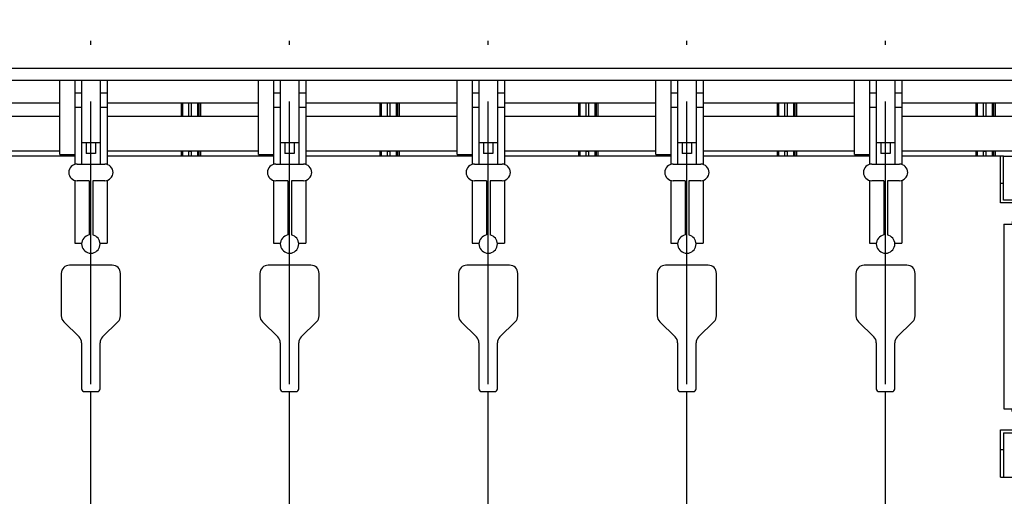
# Model space of a CAD drawing. Header units: millimetres. Extents: x 0 to 1189, y 0 to 841.
# Tile 52 of 135: x 451 to 536, y 279 to 320. Entities that reach past the tile are written whole.
import ezdxf
from ezdxf.enums import TextEntityAlignment as Align

# ---------------------------------------------------------------- set-up
doc = ezdxf.new("R2010")
doc.units = ezdxf.units.MM
doc.header["$LTSCALE"] = 65.395
doc.linetypes.add('CENTER', pattern=[0.6, 0.375, -0.075, 0.075, -0.075])
doc.layers.get('0').update_dxf_attribs({"linetype": 'CONTINUOUS'})
for name, color, linetype in [('25007_030000_IMO-2_SKL_PBL1937', 7, 'CONTINUOUS'), ('25007_030000_IMO-2_SKL_PBL1947', 7, 'CONTINUOUS'), ('25007_030000_IMO-2_SKL_PBL1973', 7, 'CONTINUOUS'), ('25007_030000_IMO-2_SKL_PBL1977', 7, 'CONTINUOUS'), ('25007_030000_IMO-2_SKL_PBL1986', 7, 'CONTINUOUS'), ('25007_040000_IMO-2_SKL_PBL1965', 7, 'CONTINUOUS'), ('25007_040000_TLKGS_KS_V_ABL1950', 7, 'CONTINUOUS'), ('25007_041000_TLKGS_KS_V_ABL1951', 7, 'CONTINUOUS'), ('25007_210700_21_SIMPLE1_A_ABL1936', 7, 'CONTINUOUS'), ('25007_210700_21_SIMPLE1_A_ABL1946', 7, 'CONTINUOUS'), ('25007_210700_21_SIMPLE1_A_ABL1972', 7, 'CONTINUOUS'), ('25007_210700_21_SIMPLE1_A_ABL1976', 7, 'CONTINUOUS'), ('25007_210700_21_SIMPLE1_A_ABL1985', 7, 'CONTINUOUS'), ('25007_884500_28_SIMPLE1_T1_X_PBL1981', 7, 'CONTINUOUS'), ('25007_884500_28_SIMPLE1_T2_X_PBL1987', 7, 'CONTINUOUS'), ('25007_884500_28_SIMPLE1_T3_X_PBL1982', 7, 'CONTINUOUS'), ('25007_884500_28_SIMPLE1_X_ABL1964', 7, 'CONTINUOUS'), ('25097_000000_IMO-2_SKL_PBL1901', 7, 'CONTINUOUS'), ('25097_000000_IMO-2_SKL_PBL1902', 7, 'CONTINUOUS'), ('25097_000000_IMO-2_SKL_PBL1903', 7, 'CONTINUOUS'), ('25097_000000_IMO-2_SKL_PBL1905', 7, 'CONTINUOUS'), ('25097_000000_IMO-2_SKL_PBL1907', 7, 'CONTINUOUS'), ('25097_000000_IMO-2_SKL_PBL1909', 7, 'CONTINUOUS'), ('25097_000000_IMO-2_SKL_PBL1910', 7, 'CONTINUOUS'), ('25097_000000_IMO-2_SKL_PBL1913', 7, 'CONTINUOUS'), ('25097_000000_TLKGS_MARKETING_ABL1723', 7, 'CONTINUOUS'), ('25097_000000_TRENNSTELLEN_TLKGS_PBL1904', 7, 'CONTINUOUS'), ('25097_030000_TLKGS_V_ABL1724', 7, 'CONTINUOUS'), ('25097_100000_TLKGS_V_ABL1879', 7, 'CONTINUOUS'), ('25097_111000_21_SIMPLE1_A_ABL1880', 7, 'CONTINUOUS'), ('25097_111000_21_SIMPLE1_T1_A_PBL1881', 7, 'CONTINUOUS'), ('25097_111000_21_SIMPLE1_T2_A_PBL1934', 7, 'CONTINUOUS'), ('25097_111000_21_SIMPLE1_T2_A_PBL1939', 7, 'CONTINUOUS'), ('25097_111000_21_SIMPLE1_T2_A_PBL1948', 7, 'CONTINUOUS'), ('25097_111000_21_SIMPLE1_T2_A_PBL1974', 7, 'CONTINUOUS'), ('25097_111000_21_SIMPLE1_T2_A_PBL1984', 7, 'CONTINUOUS'), ('25097_111000_21_SIMPLE1_T2_A_PBL1988', 7, 'CONTINUOUS'), ('25097_111200_24_SIMPLE1_X_ABL1906', 7, 'CONTINUOUS'), ('25097_171000_21_SIMPLE1_A_ABL1900', 7, 'CONTINUOUS'), ('25097_171000_21_SIMPLE1_T1_A_PBL1989', 7, 'CONTINUOUS'), ('25097_200000_TLKGS_V_ABL1927', 7, 'CONTINUOUS'), ('25097_700000_TLKGS_V_ABL1725', 7, 'CONTINUOUS'), ('25097_727000_27_SIMPLE1_B_ABL1726', 7, 'CONTINUOUS'), ('25097_727000_27_SIMPLE1_T1_B_PBL1727', 7, 'CONTINUOUS'), ('25097_727200_01_SIMPLE1_T1_X_PBL1926', 7, 'CONTINUOUS'), ('25097_727200_01_SIMPLE1_X_ABL1908', 7, 'CONTINUOUS'), ('25097_800000_TLKGS_V_ABL1911', 7, 'CONTINUOUS'), ('25097_832000_02_SIMPLE1_C_ABL1912', 7, 'CONTINUOUS'), ('25097_832000_02_SIMPLE1_T1_C_PBL1921', 7, 'CONTINUOUS'), ('9M25C_GENSET_STD_GRUNDRAHMEN_ABL1805', 7, 'CONTINUOUS'), ('new_view_7_VBL1720', 7, 'CONTINUOUS')]:
    doc.layers.add(name, color=color, linetype=linetype)
doc.styles.get("Standard").update_dxf_attribs({"font": 'txt', "width": 0.6})
doc.dimstyles.new('DIMSTYLE_1', dxfattribs={"dimtxt": 3.5, "dimasz": 3.5, "dimexe": 1.8, "dimexo": 0, "dimgap": 0.875, "dimtad": 1, "dimlfac": 25, "dimdsep": 46, "dimtxsty": 'Standard', "dimblk": '_FILLED', "dimblk1": '_FILLED', "dimblk2": '_FILLED', "dimcen": 0.09, "dimadec": 0, "dimazin": 0, "dimtp": 2, "dimtm": 2, "dimtfac": 1, "dimtofl": 0, "dimtmove": 0, "dimatfit": 3, "dimldrblk": '_FILLED', "dimfxl": 1, "dimtolj": 1, "dimarcsym": 0})

# ---------------------------------------------------------------- blocks, each defined once
blk = doc.blocks.new('_FILLED')
at = {"color": 0, "linetype": 'ByBlock'}
blk.add_solid([(0, 0), (-1, 0.167), (-1, -0.167)], dxfattribs=at)
blk = doc.blocks.new('*D27')
at = {"color": 2, "linetype": 'Continuous'}
for p, q in [((354.72, 379.578), (354.72, 384.714)), ((560, 318.6), (560, 384.714)), ((354.72, 382.914), (457.36, 382.914)), ((560, 382.914), (457.36, 382.914))]:
    blk.add_line(p, q, dxfattribs=at)
at = {"color": 2, "linetype": 'Continuous', "xscale": 3.5, "yscale": 3.5, "zscale": 3.5, "rotation": 180}
blk.add_blockref('_FILLED', (354.72, 382.914), dxfattribs=at)
at = {"color": 2, "linetype": 'Continuous', "xscale": 3.5, "yscale": 3.5, "zscale": 3.5}
blk.add_blockref('_FILLED', (560, 382.914), dxfattribs=at)
at = {"color": 2, "linetype": 'Continuous', "width": 0.60119}
blk.add_text('5132', height=3.5, dxfattribs=at).set_placement((457.36, 383.789), align=Align.CENTER)
blk = doc.blocks.new('25097_727000_27_SIMPLE1_T1_B_PBL1727', base_point=(463.575, 340.173))
at = {"layer": '25097_727000_27_SIMPLE1_T1_B_PBL1727', "color": 7, "linetype": 'Continuous'}
for p, q in [((571.68, 316.2), (412.746, 316.2)), ((571.68, 315.16), (412.746, 315.16))]:
    blk.add_line(p, q, dxfattribs=at)
blk = doc.blocks.new('25097_000000_IMO-2_SKL_PBL1910', base_point=(488.34, 279.1))
at = {"layer": '25097_000000_IMO-2_SKL_PBL1910', "color": 40, "linetype": 'Continuous'}
for p, q in [((455.4, 308.6), (447.98, 308.6)), ((472.6, 308.6), (458.2, 308.6)), ((489.8, 308.6), (475.4, 308.6)), ((507, 308.6), (492.6, 308.6)), ((524.2, 308.6), (509.8, 308.6)), ((535.56, 308.6), (527, 308.6))]:
    blk.add_line(p, q, dxfattribs=at)
blk = doc.blocks.new('25097_727000_27_SIMPLE1_B_ABL1726', base_point=(467.675, 307.393))
at = {"layer": '25097_000000_IMO-2_SKL_PBL1910'}
blk.add_blockref('25097_000000_IMO-2_SKL_PBL1910', (488.34, 279.1), dxfattribs=at)
at = {"layer": '25097_727000_27_SIMPLE1_T1_B_PBL1727'}
blk.add_blockref('25097_727000_27_SIMPLE1_T1_B_PBL1727', (463.575, 340.173), dxfattribs=at)
blk = doc.blocks.new('25097_000000_IMO-2_SKL_PBL1909', base_point=(488.34, 279.1))
at = {"layer": '25097_000000_IMO-2_SKL_PBL1909', "color": 40, "linetype": 'Continuous'}
for p, q in [((455.4, 308.6), (447.98, 308.6)), ((472.6, 308.6), (458.2, 308.6)), ((489.8, 308.6), (475.4, 308.6)), ((507, 308.6), (492.6, 308.6)), ((524.2, 308.6), (509.8, 308.6)), ((535.56, 308.6), (527, 308.6))]:
    blk.add_line(p, q, dxfattribs=at)
blk = doc.blocks.new('25097_727200_01_SIMPLE1_T1_X_PBL1926', base_point=(491.2, 307.68))
at = {"layer": '25097_727200_01_SIMPLE1_T1_X_PBL1926', "color": 7, "linetype": 'Continuous'}
for p, q in [((455.4, 315.16), (455.4, 307.892)), ((456, 315.16), (456, 307.92)), ((457.6, 315.16), (457.6, 307.92)), ((458.2, 315.16), (458.2, 307.892)), ((472.6, 315.16), (472.6, 307.892)), ((473.2, 315.16), (473.2, 307.92)), ((474.8, 315.16), (474.8, 307.92)), ((475.4, 315.16), (475.4, 307.892)), ((489.8, 315.16), (489.8, 307.892)), ((490.4, 315.16), (490.4, 307.92)), ((492, 315.16), (492, 307.92)), ((492.6, 315.16), (492.6, 307.892)), ((507, 315.16), (507, 307.892)), ((507.6, 315.16), (507.6, 307.92)), ((509.2, 315.16), (509.2, 307.92)), ((509.8, 315.16), (509.8, 307.892)), ((524.2, 315.16), (524.2, 307.892)), ((524.8, 315.16), (524.8, 307.92)), ((526.4, 315.16), (526.4, 307.92)), ((527, 315.16), (527, 307.892)), ((455.4, 314.104), (456, 314.104)), ((457.6, 314.104), (458.2, 314.104)), ((472.6, 314.104), (473.2, 314.104)), ((474.8, 314.104), (475.4, 314.104)), ((489.8, 314.104), (490.4, 314.104)), ((492, 314.104), (492.6, 314.104)), ((507, 314.104), (507.6, 314.104)), ((509.2, 314.104), (509.8, 314.104)), ((524.2, 314.104), (524.8, 314.104)), ((526.4, 314.104), (527, 314.104)), ((455.4, 312.864), (456, 312.864)), ((457.6, 312.864), (458.2, 312.864)), ((472.6, 312.864), (473.2, 312.864)), ((474.8, 312.864), (475.4, 312.864)), ((489.8, 312.864), (490.4, 312.864)), ((492, 312.864), (492.6, 312.864)), ((507, 312.864), (507.6, 312.864)), ((509.2, 312.864), (509.8, 312.864)), ((524.2, 312.864), (524.8, 312.864)), ((526.4, 312.864), (527, 312.864)), ((456, 309.8), (457.6, 309.8)), ((456.4, 309.8), (456.4, 308.84)), ((457.2, 309.8), (457.2, 308.84)), ((473.2, 309.8), (474.8, 309.8)), ((473.6, 309.8), (473.6, 308.84)), ((474.4, 309.8), (474.4, 308.84)), ((490.4, 309.8), (492, 309.8)), ((490.8, 309.8), (490.8, 308.84)), ((491.6, 309.8), (491.6, 308.84)), ((507.6, 309.8), (509.2, 309.8)), ((508, 309.8), (508, 308.84)), ((508.8, 309.8), (508.8, 308.84)), ((524.8, 309.8), (526.4, 309.8)), ((525.2, 309.8), (525.2, 308.84)), ((526, 309.8), (526, 308.84)), ((457.2, 308.84), (456.4, 308.84)), ((474.4, 308.84), (473.6, 308.84)), ((491.6, 308.84), (490.8, 308.84)), ((508.8, 308.84), (508, 308.84)), ((526, 308.84), (525.2, 308.84)), ((455.6, 307.92), (458, 307.92)), ((472.8, 307.92), (475.2, 307.92)), ((490, 307.92), (492.4, 307.92)), ((507.2, 307.92), (509.6, 307.92)), ((524.4, 307.92), (526.8, 307.92)), ((455.4, 306.508), (455.4, 301.064)), ((456.64, 306.48), (455.6, 306.48)), ((456.64, 306.48), (456.64, 301.784)), ((456.96, 306.48), (456.96, 301.784)), ((458, 306.48), (456.96, 306.48)), ((458.2, 306.508), (458.2, 301.064)), ((472.6, 306.508), (472.6, 301.064)), ((473.84, 306.48), (472.8, 306.48)), ((473.84, 306.48), (473.84, 301.784)), ((474.16, 306.48), (474.16, 301.784)), ((475.2, 306.48), (474.16, 306.48)), ((475.4, 306.508), (475.4, 301.064)), ((489.8, 306.508), (489.8, 301.064)), ((491.04, 306.48), (490, 306.48)), ((491.04, 306.48), (491.04, 301.784)), ((491.36, 306.48), (491.36, 301.784)), ((492.4, 306.48), (491.36, 306.48)), ((492.6, 306.508), (492.6, 301.064)), ((507, 306.508), (507, 301.064)), ((508.24, 306.48), (507.2, 306.48)), ((508.24, 306.48), (508.24, 301.784)), ((508.56, 306.48), (508.56, 301.784)), ((509.6, 306.48), (508.56, 306.48)), ((509.8, 306.508), (509.8, 301.064)), ((524.2, 306.508), (524.2, 301.064)), ((525.44, 306.48), (524.4, 306.48)), ((525.44, 306.48), (525.44, 301.784)), ((525.76, 306.48), (525.76, 301.784)), ((526.8, 306.48), (525.76, 306.48)), ((527, 306.508), (527, 301.064)), ((455.4, 301.064), (456.003, 301.064)), ((457.597, 301.064), (458.2, 301.064)), ((472.6, 301.064), (473.203, 301.064)), ((474.797, 301.064), (475.4, 301.064)), ((489.8, 301.064), (490.403, 301.064)), ((491.997, 301.064), (492.6, 301.064)), ((507, 301.064), (507.603, 301.064)), ((509.197, 301.064), (509.8, 301.064)), ((524.2, 301.064), (524.803, 301.064)), ((526.397, 301.064), (527, 301.064)), ((456.64, 300.216), (456.64, 300.2)), ((456.64, 300.2), (456.96, 300.2)), ((456.96, 300.216), (456.96, 300.2)), ((473.84, 300.216), (473.84, 300.2)), ((473.84, 300.2), (474.16, 300.2)), ((474.16, 300.216), (474.16, 300.2)), ((491.04, 300.216), (491.04, 300.2)), ((491.04, 300.2), (491.36, 300.2)), ((491.36, 300.216), (491.36, 300.2)), ((508.24, 300.216), (508.24, 300.2)), ((508.24, 300.2), (508.56, 300.2)), ((508.56, 300.216), (508.56, 300.2)), ((525.44, 300.216), (525.44, 300.2)), ((525.44, 300.2), (525.76, 300.2)), ((525.76, 300.216), (525.76, 300.2))]:
    blk.add_line(p, q, dxfattribs=at)
for centre, radius, start, end in [((455.6, 307.2), 0.72, 90, 270), ((458, 307.2), 0.72, 270, 90), ((472.8, 307.2), 0.72, 90, 270), ((475.2, 307.2), 0.72, 270, 90), ((490, 307.2), 0.72, 90, 270), ((492.4, 307.2), 0.72, 270, 90), ((507.2, 307.2), 0.72, 90, 270), ((509.6, 307.2), 0.72, 270, 90), ((524.4, 307.2), 0.72, 90, 270), ((526.8, 307.2), 0.72, 270, 90), ((456.8, 301), 0.8, 101.53696, 258.46304), ((456.8, 301), 0.8, 281.53696, 78.46304), ((474, 301), 0.8, 101.53696, 258.46304), ((474, 301), 0.8, 281.53696, 78.46304), ((491.2, 301), 0.8, 101.53696, 258.46304), ((491.2, 301), 0.8, 281.53696, 78.46304), ((508.4, 301), 0.8, 101.53696, 258.46304), ((508.4, 301), 0.8, 281.53696, 78.46304), ((525.6, 301), 0.8, 101.53696, 258.46304), ((525.6, 301), 0.8, 281.53696, 78.46304)]:
    blk.add_arc(centre, radius, start, end, dxfattribs=at)
blk = doc.blocks.new('25097_727200_01_SIMPLE1_X_ABL1908', base_point=(488.34, 282.3801))
at = {"layer": '25097_000000_IMO-2_SKL_PBL1909'}
blk.add_blockref('25097_000000_IMO-2_SKL_PBL1909', (488.34, 279.1), dxfattribs=at)
at = {"layer": '25097_727200_01_SIMPLE1_T1_X_PBL1926'}
blk.add_blockref('25097_727200_01_SIMPLE1_T1_X_PBL1926', (491.2, 307.6801), dxfattribs=at)
blk = doc.blocks.new('25097_700000_TLKGS_V_ABL1725', base_point=(467.675, 307.393))
at = {"layer": '25097_727000_27_SIMPLE1_B_ABL1726'}
blk.add_blockref('25097_727000_27_SIMPLE1_B_ABL1726', (467.675, 307.393), dxfattribs=at)
at = {"layer": '25097_727200_01_SIMPLE1_X_ABL1908'}
blk.add_blockref('25097_727200_01_SIMPLE1_X_ABL1908', (488.34, 282.38), dxfattribs=at)
blk = doc.blocks.new('25097_111000_21_SIMPLE1_T1_A_PBL1881', base_point=(488.7, 279.1))
at = {"layer": '25097_111000_21_SIMPLE1_T1_A_PBL1881', "color": 7, "linetype": 'Continuous'}
for p, q in [((455.4, 308.6), (447.98, 308.6)), ((472.6, 308.6), (458.2, 308.6)), ((489.8, 308.6), (475.4, 308.6)), ((507, 308.6), (492.6, 308.6)), ((524.2, 308.6), (509.8, 308.6)), ((535.56, 308.6), (527, 308.6)), ((454.24, 298.44), (454.24, 294.76)), ((458.64, 299.16), (454.96, 299.16)), ((459.36, 294.76), (459.36, 298.44)), ((471.44, 298.44), (471.44, 294.76)), ((475.84, 299.16), (472.16, 299.16)), ((476.56, 294.76), (476.56, 298.44)), ((488.64, 298.44), (488.64, 294.76)), ((493.04, 299.16), (489.36, 299.16)), ((493.76, 294.76), (493.76, 298.44)), ((505.84, 298.44), (505.84, 294.76)), ((510.24, 299.16), (506.56, 299.16)), ((510.96, 294.76), (510.96, 298.44)), ((523.04, 298.44), (523.04, 294.76)), ((527.44, 299.16), (523.76, 299.16)), ((528.16, 294.76), (528.16, 298.44)), ((454.458, 294.244), (455.782, 292.956)), ((457.818, 292.956), (459.142, 294.244)), ((471.658, 294.244), (472.982, 292.956)), ((475.018, 292.956), (476.342, 294.244)), ((488.858, 294.244), (490.182, 292.956)), ((492.218, 292.956), (493.542, 294.244)), ((506.058, 294.244), (507.382, 292.956)), ((509.418, 292.956), (510.742, 294.244)), ((523.258, 294.244), (524.582, 292.956)), ((526.618, 292.956), (527.942, 294.244)), ((456, 292.44), (456, 288.44)), ((457.6, 288.44), (457.6, 292.44)), ((473.2, 292.44), (473.2, 288.44)), ((474.8, 288.44), (474.8, 292.44)), ((490.4, 292.44), (490.4, 288.44)), ((492, 288.44), (492, 292.44)), ((507.6, 292.44), (507.6, 288.44)), ((509.2, 288.44), (509.2, 292.44)), ((524.8, 292.44), (524.8, 288.44)), ((526.4, 288.44), (526.4, 292.44)), ((456.24, 288.2), (457.36, 288.2)), ((473.44, 288.2), (474.56, 288.2)), ((490.64, 288.2), (491.76, 288.2)), ((507.84, 288.2), (508.96, 288.2)), ((525.04, 288.2), (526.16, 288.2))]:
    blk.add_line(p, q, dxfattribs=at)
for centre, radius, start, end in [((454.96, 298.44), 0.72, 90, 180), ((458.64, 298.44), 0.72, 0, 90), ((472.16, 298.44), 0.72, 90, 180), ((475.84, 298.44), 0.72, 0, 90), ((489.36, 298.44), 0.72, 90, 180), ((493.04, 298.44), 0.72, 0, 90), ((506.56, 298.44), 0.72, 90, 180), ((510.24, 298.44), 0.72, 0, 90), ((523.76, 298.44), 0.72, 90, 180), ((527.44, 298.44), 0.72, 0, 90), ((454.96, 294.76), 0.72, 180, 225.79566), ((458.64, 294.76), 0.72, 314.20434, 360), ((472.16, 294.76), 0.72, 180, 225.79566), ((475.84, 294.76), 0.72, 314.20434, 360), ((489.36, 294.76), 0.72, 180, 225.79566), ((493.04, 294.76), 0.72, 314.20434, 360), ((506.56, 294.76), 0.72, 180, 225.79566), ((510.24, 294.76), 0.72, 314.20434, 360), ((523.76, 294.76), 0.72, 180, 225.79566), ((527.44, 294.76), 0.72, 314.20434, 360), ((455.28, 292.44), 0.72, 0, 45.79566), ((458.32, 292.44), 0.72, 134.20434, 180), ((472.48, 292.44), 0.72, 0, 45.79566), ((475.52, 292.44), 0.72, 134.20434, 180), ((489.68, 292.44), 0.72, 0, 45.79566), ((492.72, 292.44), 0.72, 134.20434, 180), ((506.88, 292.44), 0.72, 0, 45.79566), ((509.92, 292.44), 0.72, 134.20434, 180), ((524.08, 292.44), 0.72, 0, 45.79566), ((527.12, 292.44), 0.72, 134.20434, 180), ((456.24, 288.44), 0.24, 180, 270), ((457.36, 288.44), 0.24, 270, 360), ((473.44, 288.44), 0.24, 180, 270), ((474.56, 288.44), 0.24, 270, 360), ((490.64, 288.44), 0.24, 180, 270), ((491.76, 288.44), 0.24, 270, 360), ((507.84, 288.44), 0.24, 180, 270), ((508.96, 288.44), 0.24, 270, 360), ((525.04, 288.44), 0.24, 180, 270), ((526.16, 288.44), 0.24, 270, 360)]:
    blk.add_arc(centre, radius, start, end, dxfattribs=at)
blk = doc.blocks.new('25097_000000_IMO-2_SKL_PBL1905', base_point=(488.34, 279.1))
at = {"layer": '25097_000000_IMO-2_SKL_PBL1905', "color": 40, "linetype": 'Continuous'}
for p, q in [((455.4, 308.6), (447.98, 308.6)), ((472.6, 308.6), (458.2, 308.6)), ((489.8, 308.6), (475.4, 308.6)), ((507, 308.6), (492.6, 308.6)), ((524.2, 308.6), (509.8, 308.6)), ((535.56, 308.6), (527, 308.6))]:
    blk.add_line(p, q, dxfattribs=at)
blk = doc.blocks.new('25097_111000_21_SIMPLE1_T2_A_PBL1934', base_point=(456.76, 310.921))
at = {"layer": '25097_111000_21_SIMPLE1_T2_A_PBL1934', "color": 7, "linetype": 'Continuous'}
for p, q in [((448.28, 313.242), (448.28, 312.084)), ((448.851, 312.084), (448.851, 313.242)), ((448.964, 312.084), (448.964, 313.242)), ((449.119, 312.084), (449.119, 313.242)), ((464.637, 312.084), (464.637, 313.242)), ((464.749, 312.084), (464.749, 313.242)), ((465.24, 313.242), (465.24, 312.084)), ((448.28, 309.084), (448.28, 308.6)), ((448.851, 308.6), (448.851, 309.084)), ((448.964, 308.6), (448.964, 309.084)), ((449.119, 308.6), (449.119, 309.084)), ((464.637, 308.6), (464.637, 309.084)), ((464.749, 308.6), (464.749, 309.084)), ((465.24, 309.084), (465.24, 308.6))]:
    blk.add_line(p, q, dxfattribs=at)
blk = doc.blocks.new('25097_111000_21_SIMPLE1_T2_A_PBL1939', base_point=(473.96, 310.921))
at = {"layer": '25097_111000_21_SIMPLE1_T2_A_PBL1939', "color": 7, "linetype": 'Continuous'}
for p, q in [((465.48, 313.242), (465.48, 312.084)), ((466.051, 312.084), (466.051, 313.242)), ((466.164, 312.084), (466.164, 313.242)), ((466.319, 312.084), (466.319, 313.242)), ((481.837, 312.084), (481.837, 313.242)), ((481.949, 312.084), (481.949, 313.242)), ((482.44, 313.242), (482.44, 312.084)), ((465.48, 309.084), (465.48, 308.6)), ((466.051, 308.6), (466.051, 309.084)), ((466.164, 308.6), (466.164, 309.084)), ((466.319, 308.6), (466.319, 309.084)), ((481.837, 308.6), (481.837, 309.084)), ((481.949, 308.6), (481.949, 309.084)), ((482.44, 309.084), (482.44, 308.6))]:
    blk.add_line(p, q, dxfattribs=at)
blk = doc.blocks.new('25097_111000_21_SIMPLE1_T2_A_PBL1948', base_point=(491.16, 310.921))
at = {"layer": '25097_111000_21_SIMPLE1_T2_A_PBL1948', "color": 7, "linetype": 'Continuous'}
for p, q in [((482.68, 313.242), (482.68, 312.084)), ((483.251, 312.084), (483.251, 313.242)), ((483.364, 312.084), (483.364, 313.242)), ((483.519, 312.084), (483.519, 313.242)), ((499.037, 312.084), (499.037, 313.242)), ((499.149, 312.084), (499.149, 313.242)), ((499.64, 313.242), (499.64, 312.084)), ((482.68, 309.084), (482.68, 308.6)), ((483.251, 308.6), (483.251, 309.084)), ((483.364, 308.6), (483.364, 309.084)), ((483.519, 308.6), (483.519, 309.084)), ((499.037, 308.6), (499.037, 309.084)), ((499.149, 308.6), (499.149, 309.084)), ((499.64, 309.084), (499.64, 308.6))]:
    blk.add_line(p, q, dxfattribs=at)
blk = doc.blocks.new('25097_111000_21_SIMPLE1_T2_A_PBL1974', base_point=(508.36, 310.921))
at = {"layer": '25097_111000_21_SIMPLE1_T2_A_PBL1974', "color": 7, "linetype": 'Continuous'}
for p, q in [((499.88, 313.242), (499.88, 312.084)), ((500.451, 312.084), (500.451, 313.242)), ((500.564, 312.084), (500.564, 313.242)), ((500.719, 312.084), (500.719, 313.242)), ((516.237, 312.084), (516.237, 313.242)), ((516.349, 312.084), (516.349, 313.242)), ((516.84, 313.242), (516.84, 312.084)), ((499.88, 309.084), (499.88, 308.6)), ((500.451, 308.6), (500.451, 309.084)), ((500.564, 308.6), (500.564, 309.084)), ((500.719, 308.6), (500.719, 309.084)), ((516.237, 308.6), (516.237, 309.084)), ((516.349, 308.6), (516.349, 309.084)), ((516.84, 309.084), (516.84, 308.6))]:
    blk.add_line(p, q, dxfattribs=at)
blk = doc.blocks.new('25097_111000_21_SIMPLE1_T2_A_PBL1984', base_point=(525.56, 310.921))
at = {"layer": '25097_111000_21_SIMPLE1_T2_A_PBL1984', "color": 7, "linetype": 'Continuous'}
for p, q in [((517.08, 313.242), (517.08, 312.084)), ((517.651, 312.084), (517.651, 313.242)), ((517.764, 312.084), (517.764, 313.242)), ((517.919, 312.084), (517.919, 313.242)), ((533.437, 312.084), (533.437, 313.242)), ((533.549, 312.084), (533.549, 313.242)), ((534.04, 313.242), (534.04, 312.084)), ((517.08, 309.084), (517.08, 308.6)), ((517.651, 308.6), (517.651, 309.084)), ((517.764, 308.6), (517.764, 309.084)), ((517.919, 308.6), (517.919, 309.084)), ((533.437, 308.6), (533.437, 309.084)), ((533.549, 308.6), (533.549, 309.084)), ((534.04, 309.084), (534.04, 308.6))]:
    blk.add_line(p, q, dxfattribs=at)
blk = doc.blocks.new('25097_111000_21_SIMPLE1_T2_A_PBL1988', base_point=(542.76, 310.921))
at = {"layer": '25097_111000_21_SIMPLE1_T2_A_PBL1988', "color": 7, "linetype": 'Continuous'}
for p, q in [((534.28, 313.242), (534.28, 312.084)), ((534.851, 312.084), (534.851, 313.242)), ((534.964, 312.084), (534.964, 313.242)), ((535.119, 312.084), (535.119, 313.242)), ((550.637, 312.084), (550.637, 313.242)), ((550.749, 312.084), (550.749, 313.242)), ((551.24, 313.242), (551.24, 312.084)), ((534.28, 309.084), (534.28, 308.6)), ((534.851, 308.6), (534.851, 309.084)), ((534.964, 308.6), (534.964, 309.084)), ((535.119, 308.6), (535.119, 309.084)), ((550.637, 308.6), (550.637, 309.084)), ((550.749, 308.6), (550.749, 309.084)), ((551.24, 309.084), (551.24, 308.6))]:
    blk.add_line(p, q, dxfattribs=at)
blk = doc.blocks.new('25097_111000_21_SIMPLE1_A_ABL1880', base_point=(488.7, 282.38))
at = {"layer": '25097_000000_IMO-2_SKL_PBL1905'}
blk.add_blockref('25097_000000_IMO-2_SKL_PBL1905', (488.34, 279.1), dxfattribs=at)
at = {"layer": '25097_111000_21_SIMPLE1_T1_A_PBL1881'}
blk.add_blockref('25097_111000_21_SIMPLE1_T1_A_PBL1881', (488.7, 279.1), dxfattribs=at)
at = {"layer": '25097_111000_21_SIMPLE1_T2_A_PBL1934'}
blk.add_blockref('25097_111000_21_SIMPLE1_T2_A_PBL1934', (456.76, 310.921), dxfattribs=at)
at = {"layer": '25097_111000_21_SIMPLE1_T2_A_PBL1939'}
blk.add_blockref('25097_111000_21_SIMPLE1_T2_A_PBL1939', (473.96, 310.921), dxfattribs=at)
at = {"layer": '25097_111000_21_SIMPLE1_T2_A_PBL1948'}
blk.add_blockref('25097_111000_21_SIMPLE1_T2_A_PBL1948', (491.16, 310.921), dxfattribs=at)
at = {"layer": '25097_111000_21_SIMPLE1_T2_A_PBL1974'}
blk.add_blockref('25097_111000_21_SIMPLE1_T2_A_PBL1974', (508.36, 310.921), dxfattribs=at)
at = {"layer": '25097_111000_21_SIMPLE1_T2_A_PBL1984'}
blk.add_blockref('25097_111000_21_SIMPLE1_T2_A_PBL1984', (525.56, 310.921), dxfattribs=at)
at = {"layer": '25097_111000_21_SIMPLE1_T2_A_PBL1988'}
blk.add_blockref('25097_111000_21_SIMPLE1_T2_A_PBL1988', (542.76, 310.921), dxfattribs=at)
blk = doc.blocks.new('25097_000000_IMO-2_SKL_PBL1901', base_point=(488.34, 279.1))
at = {"layer": '25097_000000_IMO-2_SKL_PBL1901', "color": 40, "linetype": 'Continuous'}
for p, q in [((455.4, 308.6), (447.98, 308.6)), ((472.6, 308.6), (458.2, 308.6)), ((489.8, 308.6), (475.4, 308.6)), ((507, 308.6), (492.6, 308.6)), ((524.2, 308.6), (509.8, 308.6)), ((535.56, 308.6), (527, 308.6))]:
    blk.add_line(p, q, dxfattribs=at)
blk = doc.blocks.new('25097_171000_21_SIMPLE1_T1_A_PBL1989', base_point=(500.02, 311.88))
at = {"layer": '25097_171000_21_SIMPLE1_T1_A_PBL1989', "color": 7, "linetype": 'Continuous'}
for p, q in [((465.48, 309), (465.24, 309)), ((482.68, 309), (482.44, 309)), ((499.88, 309), (499.64, 309)), ((517.08, 309), (516.84, 309)), ((534.28, 309), (534.04, 309))]:
    blk.add_line(p, q, dxfattribs=at)
blk = doc.blocks.new('25097_171000_21_SIMPLE1_A_ABL1900', base_point=(488.34, 282.38))
at = {"layer": '25097_000000_IMO-2_SKL_PBL1901'}
blk.add_blockref('25097_000000_IMO-2_SKL_PBL1901', (488.34, 279.1), dxfattribs=at)
at = {"layer": '25097_171000_21_SIMPLE1_T1_A_PBL1989'}
blk.add_blockref('25097_171000_21_SIMPLE1_T1_A_PBL1989', (500.02, 311.88), dxfattribs=at)
blk = doc.blocks.new('25097_000000_IMO-2_SKL_PBL1907', base_point=(488.34, 279.1))
at = {"layer": '25097_000000_IMO-2_SKL_PBL1907', "color": 40, "linetype": 'Continuous'}
for p, q in [((455.4, 308.6), (447.98, 308.6)), ((472.6, 308.6), (458.2, 308.6)), ((489.8, 308.6), (475.4, 308.6)), ((507, 308.6), (492.6, 308.6)), ((524.2, 308.6), (509.8, 308.6)), ((535.56, 308.6), (527, 308.6))]:
    blk.add_line(p, q, dxfattribs=at)
blk = doc.blocks.new('25097_111200_24_SIMPLE1_X_ABL1906', base_point=(488.34, 279.1))
at = {"layer": '25097_000000_IMO-2_SKL_PBL1907'}
blk.add_blockref('25097_000000_IMO-2_SKL_PBL1907', (488.34, 279.1), dxfattribs=at)
blk = doc.blocks.new('25097_100000_TLKGS_V_ABL1879', base_point=(488.7, 282.3801))
at = {"layer": '25097_111000_21_SIMPLE1_A_ABL1880'}
blk.add_blockref('25097_111000_21_SIMPLE1_A_ABL1880', (488.7, 282.3801), dxfattribs=at)
at = {"layer": '25097_111200_24_SIMPLE1_X_ABL1906'}
blk.add_blockref('25097_111200_24_SIMPLE1_X_ABL1906', (488.34, 279.1), dxfattribs=at)
at = {"layer": '25097_171000_21_SIMPLE1_A_ABL1900'}
blk.add_blockref('25097_171000_21_SIMPLE1_A_ABL1900', (488.34, 282.3801), dxfattribs=at)
blk = doc.blocks.new('25097_000000_IMO-2_SKL_PBL1913', base_point=(488.34, 279.1))
at = {"layer": '25097_000000_IMO-2_SKL_PBL1913', "color": 40, "linetype": 'Continuous'}
for p, q in [((455.4, 308.6), (447.98, 308.6)), ((472.6, 308.6), (458.2, 308.6)), ((489.8, 308.6), (475.4, 308.6)), ((507, 308.6), (492.6, 308.6)), ((524.2, 308.6), (509.8, 308.6)), ((535.56, 308.6), (527, 308.6))]:
    blk.add_line(p, q, dxfattribs=at)
blk = doc.blocks.new('25097_832000_02_SIMPLE1_T1_C_PBL1921', base_point=(488.38, 311.961))
at = {"layer": '25097_832000_02_SIMPLE1_T1_C_PBL1921', "color": 7, "linetype": 'Continuous'}
for p, q in [((454.12, 308.762), (454.12, 315.16)), ((471.32, 308.762), (471.32, 315.16)), ((488.52, 308.762), (488.52, 315.16)), ((505.72, 308.762), (505.72, 315.16)), ((522.92, 308.762), (522.92, 315.16)), ((441, 313.242), (454.12, 313.242)), ((458.2, 313.242), (471.32, 313.242)), ((475.4, 313.242), (488.52, 313.242)), ((492.6, 313.242), (505.72, 313.242)), ((509.8, 313.242), (522.92, 313.242)), ((527, 313.242), (540.12, 313.242)), ((441, 312.084), (454.12, 312.084)), ((458.2, 312.084), (471.32, 312.084)), ((475.4, 312.084), (488.52, 312.084)), ((492.6, 312.084), (505.72, 312.084)), ((509.8, 312.084), (522.92, 312.084)), ((527, 312.084), (540.12, 312.084)), ((441, 309.084), (454.12, 309.084)), ((454.12, 308.762), (455.4, 308.762)), ((458.2, 309.084), (471.32, 309.084)), ((471.32, 308.762), (472.6, 308.762)), ((475.4, 309.084), (488.52, 309.084)), ((488.52, 308.762), (489.8, 308.762)), ((492.6, 309.084), (505.72, 309.084)), ((505.72, 308.762), (507, 308.762)), ((509.8, 309.084), (522.92, 309.084)), ((522.92, 308.762), (524.2, 308.762)), ((527, 309.084), (540.12, 309.084))]:
    blk.add_line(p, q, dxfattribs=at)
blk = doc.blocks.new('25097_832000_02_SIMPLE1_C_ABL1912', base_point=(488.34, 282.38))
at = {"layer": '25097_000000_IMO-2_SKL_PBL1913'}
blk.add_blockref('25097_000000_IMO-2_SKL_PBL1913', (488.34, 279.1), dxfattribs=at)
at = {"layer": '25097_832000_02_SIMPLE1_T1_C_PBL1921'}
blk.add_blockref('25097_832000_02_SIMPLE1_T1_C_PBL1921', (488.38, 311.961), dxfattribs=at)
blk = doc.blocks.new('25097_800000_TLKGS_V_ABL1911', base_point=(488.34, 282.3801))
at = {"layer": '25097_832000_02_SIMPLE1_C_ABL1912'}
blk.add_blockref('25097_832000_02_SIMPLE1_C_ABL1912', (488.34, 282.3801), dxfattribs=at)
blk = doc.blocks.new('25007_030000_IMO-2_SKL_PBL1937', base_point=(456.8, 274.9))
at = {"layer": '25007_030000_IMO-2_SKL_PBL1937', "color": 40, "linetype": 'Continuous'}
for p, q in [((456.8, 299.16), (456.8, 300.2)), ((456.8, 278.1), (456.8, 288.2))]:
    blk.add_line(p, q, dxfattribs=at)
blk = doc.blocks.new('25007_210700_21_SIMPLE1_A_ABL1936', base_point=(456.8, 274.9))
at = {"layer": '25007_030000_IMO-2_SKL_PBL1937'}
blk.add_blockref('25007_030000_IMO-2_SKL_PBL1937', (456.8, 274.9), dxfattribs=at)
blk = doc.blocks.new('25007_030000_IMO-2_SKL_PBL1947', base_point=(474, 274.9))
at = {"layer": '25007_030000_IMO-2_SKL_PBL1947', "color": 40, "linetype": 'Continuous'}
for p, q in [((474, 299.16), (474, 300.2)), ((474, 278.1), (474, 288.2))]:
    blk.add_line(p, q, dxfattribs=at)
blk = doc.blocks.new('25007_210700_21_SIMPLE1_A_ABL1946', base_point=(474, 274.9))
at = {"layer": '25007_030000_IMO-2_SKL_PBL1947'}
blk.add_blockref('25007_030000_IMO-2_SKL_PBL1947', (474, 274.9), dxfattribs=at)
blk = doc.blocks.new('25007_030000_IMO-2_SKL_PBL1973', base_point=(491.2, 274.9))
at = {"layer": '25007_030000_IMO-2_SKL_PBL1973', "color": 40, "linetype": 'Continuous'}
for p, q in [((491.2, 299.16), (491.2, 300.2)), ((491.2, 278.1), (491.2, 288.2))]:
    blk.add_line(p, q, dxfattribs=at)
blk = doc.blocks.new('25007_210700_21_SIMPLE1_A_ABL1972', base_point=(491.2, 274.9))
at = {"layer": '25007_030000_IMO-2_SKL_PBL1973'}
blk.add_blockref('25007_030000_IMO-2_SKL_PBL1973', (491.2, 274.9), dxfattribs=at)
blk = doc.blocks.new('25007_030000_IMO-2_SKL_PBL1977', base_point=(508.4, 274.9))
at = {"layer": '25007_030000_IMO-2_SKL_PBL1977', "color": 40, "linetype": 'Continuous'}
for p, q in [((508.4, 299.16), (508.4, 300.2)), ((508.4, 278.1), (508.4, 288.2))]:
    blk.add_line(p, q, dxfattribs=at)
blk = doc.blocks.new('25007_210700_21_SIMPLE1_A_ABL1976', base_point=(508.4, 274.9))
at = {"layer": '25007_030000_IMO-2_SKL_PBL1977'}
blk.add_blockref('25007_030000_IMO-2_SKL_PBL1977', (508.4, 274.9), dxfattribs=at)
blk = doc.blocks.new('25007_030000_IMO-2_SKL_PBL1986', base_point=(525.6, 274.9))
at = {"layer": '25007_030000_IMO-2_SKL_PBL1986', "color": 40, "linetype": 'Continuous'}
for p, q in [((525.6, 299.16), (525.6, 300.2)), ((525.6, 278.1), (525.6, 288.2))]:
    blk.add_line(p, q, dxfattribs=at)
blk = doc.blocks.new('25007_210700_21_SIMPLE1_A_ABL1985', base_point=(525.6, 274.9))
at = {"layer": '25007_030000_IMO-2_SKL_PBL1986'}
blk.add_blockref('25007_030000_IMO-2_SKL_PBL1986', (525.6, 274.9), dxfattribs=at)
blk = doc.blocks.new('25097_200000_TLKGS_V_ABL1927', base_point=(491.2, 274.9))
at = {"layer": '25007_210700_21_SIMPLE1_A_ABL1936'}
blk.add_blockref('25007_210700_21_SIMPLE1_A_ABL1936', (456.8, 274.9), dxfattribs=at)
at = {"layer": '25007_210700_21_SIMPLE1_A_ABL1946'}
blk.add_blockref('25007_210700_21_SIMPLE1_A_ABL1946', (474, 274.9), dxfattribs=at)
at = {"layer": '25007_210700_21_SIMPLE1_A_ABL1972'}
blk.add_blockref('25007_210700_21_SIMPLE1_A_ABL1972', (491.2, 274.9), dxfattribs=at)
at = {"layer": '25007_210700_21_SIMPLE1_A_ABL1976'}
blk.add_blockref('25007_210700_21_SIMPLE1_A_ABL1976', (508.4, 274.9), dxfattribs=at)
at = {"layer": '25007_210700_21_SIMPLE1_A_ABL1985'}
blk.add_blockref('25007_210700_21_SIMPLE1_A_ABL1985', (525.6, 274.9), dxfattribs=at)
blk = doc.blocks.new('25097_030000_TLKGS_V_ABL1724', base_point=(468.035, 307.393))
at = {"layer": '25097_100000_TLKGS_V_ABL1879'}
blk.add_blockref('25097_100000_TLKGS_V_ABL1879', (488.7, 282.38), dxfattribs=at)
at = {"layer": '25097_200000_TLKGS_V_ABL1927'}
blk.add_blockref('25097_200000_TLKGS_V_ABL1927', (491.2, 274.9), dxfattribs=at)
at = {"layer": '25097_700000_TLKGS_V_ABL1725'}
blk.add_blockref('25097_700000_TLKGS_V_ABL1725', (467.675, 307.393), dxfattribs=at)
at = {"layer": '25097_800000_TLKGS_V_ABL1911'}
blk.add_blockref('25097_800000_TLKGS_V_ABL1911', (488.34, 282.38), dxfattribs=at)
blk = doc.blocks.new('25007_040000_IMO-2_SKL_PBL1965', base_point=(565.64, 279.1))
at = {"layer": '25007_040000_IMO-2_SKL_PBL1965', "color": 40, "linetype": 'Continuous'}
for p, q in [((558.6, 308.6), (551.4, 308.6)), ((563.96, 308.6), (561.4, 308.6)), ((579.88, 308.6), (567.56, 308.6)), ((579.88, 280.687), (579.88, 308.6)), ((579.88, 275.5), (579.88, 279.004)), ((579.88, 265.196), (579.88, 268.7)), ((579.88, 249.6), (579.88, 263.513)), ((579.88, 255.2), (551.4, 255.2))]:
    blk.add_line(p, q, dxfattribs=at)
blk = doc.blocks.new('25007_884500_28_SIMPLE1_T1_X_PBL1981', base_point=(551.56, 283.84))
at = {"layer": '25007_884500_28_SIMPLE1_T1_X_PBL1981', "color": 7, "linetype": 'Continuous'}
for p, q in [((536.56, 286.48), (536.56, 286.72)), ((536.56, 286.48), (566.56, 286.48)), ((566.56, 286.48), (566.56, 286.72)), ((537.08, 285.825), (538.56, 285.825)), ((537.08, 285.825), (537.08, 284.88)), ((538.56, 286.04), (564.56, 286.04)), ((538.56, 286.04), (538.56, 284.64)), ((564.56, 286.04), (564.56, 284.64)), ((564.56, 285.825), (566.04, 285.825)), ((566.04, 285.825), (566.04, 284.88)), ((535.56, 284.88), (538.506, 284.88)), ((535.56, 280.8), (535.56, 284.88)), ((538.506, 284.88), (538.56, 284.88)), ((538.506, 284.88), (538.506, 284.64)), ((564.56, 284.88), (564.614, 284.88)), ((564.614, 284.88), (567.56, 284.88)), ((564.614, 284.88), (564.614, 284.64)), ((567.56, 284.88), (567.56, 280.8)), ((535.8, 284.64), (538.506, 284.64)), ((535.8, 284.64), (535.8, 280.8)), ((538.506, 284.64), (564.614, 284.64)), ((539, 280.8), (539, 284.64)), ((540.6, 284.64), (540.6, 283.28)), ((562.52, 284.64), (562.52, 283.28)), ((564.12, 280.8), (564.12, 284.64)), ((564.614, 284.64), (567.32, 284.64)), ((567.32, 284.64), (567.32, 280.8)), ((535.56, 283.2), (535.8, 283.2)), ((540.6, 283.28), (562.52, 283.28)), ((567.56, 283.2), (567.32, 283.2)), ((535.56, 280.8), (535.8, 280.8)), ((535.8, 280.8), (539, 280.8)), ((567.32, 280.8), (564.12, 280.8)), ((567.56, 280.8), (567.32, 280.8))]:
    blk.add_line(p, q, dxfattribs=at)
for centre, start, end in [((536.509, 286.88), 298.43425, 340.53009), ((540.051, 286.88), 199.46991, 224.65549), ((543.789, 286.88), 315.34451, 340.53009), ((547.331, 286.88), 199.46991, 224.65549), ((555.789, 286.88), 315.34451, 340.53009), ((559.331, 286.88), 199.46991, 224.65549), ((563.069, 286.88), 315.34451, 340.53009), ((566.611, 286.88), 199.46991, 241.56575)]:
    blk.add_arc(centre, 1.2, start, end, dxfattribs=at)
blk = doc.blocks.new('25007_884500_28_SIMPLE1_T3_X_PBL1982', base_point=(551.88, 294.72))
at = {"layer": '25007_884500_28_SIMPLE1_T3_X_PBL1982', "color": 7, "linetype": 'Continuous'}
for p, q in [((535.83, 302.72), (567.93, 302.72)), ((535.83, 302.72), (535.83, 286.72)), ((567.93, 302.72), (567.93, 286.72)), ((535.83, 286.72), (567.93, 286.72))]:
    blk.add_line(p, q, dxfattribs=at)
blk = doc.blocks.new('25007_884500_28_SIMPLE1_T2_X_PBL1987', base_point=(551.56, 305.58))
at = {"layer": '25007_884500_28_SIMPLE1_T2_X_PBL1987', "color": 7, "linetype": 'Continuous'}
for p, q in [((535.56, 304.56), (535.56, 308.6)), ((535.8, 308.6), (535.56, 308.6)), ((535.8, 304.8), (535.8, 308.6)), ((535.8, 308.6), (539.16, 308.6)), ((539.16, 304.8), (539.16, 308.6)), ((567.56, 308.6), (563.96, 308.6)), ((563.96, 304.8), (563.96, 308.6)), ((567.32, 304.8), (567.32, 308.6)), ((567.56, 304.56), (567.56, 308.6)), ((535.8, 306.24), (535.56, 306.24)), ((567.56, 306.24), (567.32, 306.24)), ((538.407, 304.56), (535.56, 304.56)), ((538.407, 304.8), (535.8, 304.8)), ((537.08, 303.615), (537.08, 304.56)), ((537.36, 304.56), (537.36, 304.8)), ((538.407, 304.56), (538.407, 304.8)), ((538.407, 304.8), (564.713, 304.8)), ((538.56, 304.56), (538.407, 304.56)), ((538.56, 303.4), (538.56, 304.8)), ((564.56, 303.4), (564.56, 304.8)), ((564.713, 304.56), (564.56, 304.56)), ((567.32, 304.8), (564.713, 304.8)), ((564.713, 304.56), (564.713, 304.8)), ((567.56, 304.56), (564.713, 304.56)), ((565.76, 304.56), (565.76, 304.8)), ((566.04, 303.615), (566.04, 304.56)), ((538.56, 303.615), (537.08, 303.615)), ((566.04, 303.615), (564.56, 303.615)), ((566.56, 302.96), (536.56, 302.96)), ((536.56, 302.96), (536.56, 302.72)), ((564.56, 303.4), (538.56, 303.4)), ((540.76, 303.2), (540.76, 303.4)), ((550.8, 303.2), (540.76, 303.2)), ((562.36, 303.2), (552.32, 303.2)), ((562.36, 303.2), (562.36, 303.4)), ((566.56, 302.96), (566.56, 302.72))]:
    blk.add_line(p, q, dxfattribs=at)
for centre, start, end in [((536.509, 302.56), 19.46991, 61.56575), ((566.611, 302.56), 118.43425, 160.53009), ((540.051, 302.56), 135.34451, 160.53009), ((549.789, 302.56), 19.46991, 44.65549), ((553.331, 302.56), 135.34451, 160.53009), ((563.069, 302.56), 19.46991, 44.65549)]:
    blk.add_arc(centre, 1.2, start, end, dxfattribs=at)
blk = doc.blocks.new('25007_884500_28_SIMPLE1_X_ABL1964', base_point=(557.72, 279.1))
at = {"layer": '25007_040000_IMO-2_SKL_PBL1965'}
blk.add_blockref('25007_040000_IMO-2_SKL_PBL1965', (565.64, 279.1), dxfattribs=at)
at = {"layer": '25007_884500_28_SIMPLE1_T1_X_PBL1981'}
blk.add_blockref('25007_884500_28_SIMPLE1_T1_X_PBL1981', (551.56, 283.84), dxfattribs=at)
at = {"layer": '25007_884500_28_SIMPLE1_T2_X_PBL1987'}
blk.add_blockref('25007_884500_28_SIMPLE1_T2_X_PBL1987', (551.56, 305.58), dxfattribs=at)
at = {"layer": '25007_884500_28_SIMPLE1_T3_X_PBL1982'}
blk.add_blockref('25007_884500_28_SIMPLE1_T3_X_PBL1982', (551.88, 294.72), dxfattribs=at)
blk = doc.blocks.new('25007_041000_TLKGS_KS_V_ABL1951', base_point=(558.42, 279.1))
at = {"layer": '25007_884500_28_SIMPLE1_X_ABL1964'}
blk.add_blockref('25007_884500_28_SIMPLE1_X_ABL1964', (557.72, 279.1), dxfattribs=at)
blk = doc.blocks.new('25007_040000_TLKGS_KS_V_ABL1950', base_point=(558.42, 279.1))
at = {"layer": '25007_041000_TLKGS_KS_V_ABL1951'}
blk.add_blockref('25007_041000_TLKGS_KS_V_ABL1951', (558.42, 279.1), dxfattribs=at)
blk = doc.blocks.new('25097_000000_TLKGS_MARKETING_ABL1723', base_point=(458.801, 307.393))
at = {"layer": '25007_040000_TLKGS_KS_V_ABL1950'}
blk.add_blockref('25007_040000_TLKGS_KS_V_ABL1950', (558.42, 279.1), dxfattribs=at)
at = {"layer": '25097_030000_TLKGS_V_ABL1724'}
blk.add_blockref('25097_030000_TLKGS_V_ABL1724', (468.035, 307.393), dxfattribs=at)
blk = doc.blocks.new('25097_000000_IMO-2_SKL_PBL1902', base_point=(488.34, 279.1))
at = {"layer": '25097_000000_IMO-2_SKL_PBL1902', "color": 40, "linetype": 'Continuous'}
for p, q in [((455.4, 308.6), (447.98, 308.6)), ((472.6, 308.6), (458.2, 308.6)), ((489.8, 308.6), (475.4, 308.6)), ((507, 308.6), (492.6, 308.6)), ((524.2, 308.6), (509.8, 308.6)), ((535.56, 308.6), (527, 308.6))]:
    blk.add_line(p, q, dxfattribs=at)
blk = doc.blocks.new('9M25C_GENSET_STD_GRUNDRAHMEN_ABL1805', base_point=(550.2, 263.1))
at = {"layer": '25097_000000_IMO-2_SKL_PBL1902'}
blk.add_blockref('25097_000000_IMO-2_SKL_PBL1902', (488.34, 279.1), dxfattribs=at)
blk = doc.blocks.new('25097_000000_IMO-2_SKL_PBL1903', base_point=(488.34, 284.1))
at = {"layer": '25097_000000_IMO-2_SKL_PBL1903', "color": 2, "linetype": 'CENTER'}
for p, q in [((456.8, 249.6), (456.8, 318.6)), ((474, 249.6), (474, 318.6)), ((491.2, 249.6), (491.2, 318.6)), ((508.4, 249.6), (508.4, 318.6)), ((525.6, 249.6), (525.6, 318.6))]:
    blk.add_line(p, q, dxfattribs=at)
at = {"layer": '25097_000000_IMO-2_SKL_PBL1903', "color": 40, "linetype": 'Continuous'}
for p, q in [((455.4, 308.6), (447.98, 308.6)), ((472.6, 308.6), (458.2, 308.6)), ((489.8, 308.6), (475.4, 308.6)), ((507, 308.6), (492.6, 308.6)), ((524.2, 308.6), (509.8, 308.6)), ((535.56, 308.6), (527, 308.6))]:
    blk.add_line(p, q, dxfattribs=at)
blk = doc.blocks.new('25097_000000_TRENNSTELLEN_TLKGS_PBL1904', base_point=(488.34, 279.1))
at = {"layer": '25097_000000_TRENNSTELLEN_TLKGS_PBL1904', "color": 40, "linetype": 'Continuous'}
for p, q in [((455.4, 308.6), (447.98, 308.6)), ((472.6, 308.6), (458.2, 308.6)), ((489.8, 308.6), (475.4, 308.6)), ((507, 308.6), (492.6, 308.6)), ((524.2, 308.6), (509.8, 308.6)), ((535.56, 308.6), (527, 308.6))]:
    blk.add_line(p, q, dxfattribs=at)
blk = doc.blocks.new('NEW_VIEW_7_VBL1720', base_point=(526.661, 298.333))
at = {"layer": '25097_000000_IMO-2_SKL_PBL1903'}
blk.add_blockref('25097_000000_IMO-2_SKL_PBL1903', (488.34, 284.1), dxfattribs=at)
at = {"layer": '25097_000000_TLKGS_MARKETING_ABL1723'}
blk.add_blockref('25097_000000_TLKGS_MARKETING_ABL1723', (458.801, 307.393), dxfattribs=at)
at = {"layer": '25097_000000_TRENNSTELLEN_TLKGS_PBL1904'}
blk.add_blockref('25097_000000_TRENNSTELLEN_TLKGS_PBL1904', (488.34, 279.1), dxfattribs=at)
at = {"layer": '9M25C_GENSET_STD_GRUNDRAHMEN_ABL1805'}
blk.add_blockref('9M25C_GENSET_STD_GRUNDRAHMEN_ABL1805', (550.2, 263.1), dxfattribs=at)

msp = doc.modelspace()

# ---------------------------------------------------------------- block references
at = {"layer": 'new_view_7_VBL1720'}
msp.add_blockref('NEW_VIEW_7_VBL1720', (526.66107, 298.3331), dxfattribs=at)

# ---------------------------------------------------------------- dimensions: what is measured, and where the dimension line sits
at = {"color": 2, "linetype": 'Continuous'}
dim = msp.add_linear_dim(base=(354.72, 382.91368), p1=(560, 318.6), p2=(354.72, 379.5784), angle=180, dimstyle='DIMSTYLE_1', dxfattribs=at)
dim.commit()
dim.dimension.update_dxf_attribs({"geometry": '*D27', "text_midpoint": (457.02666, 382.91368), "dimtype": 160})

doc.saveas('drawing.dxf')
